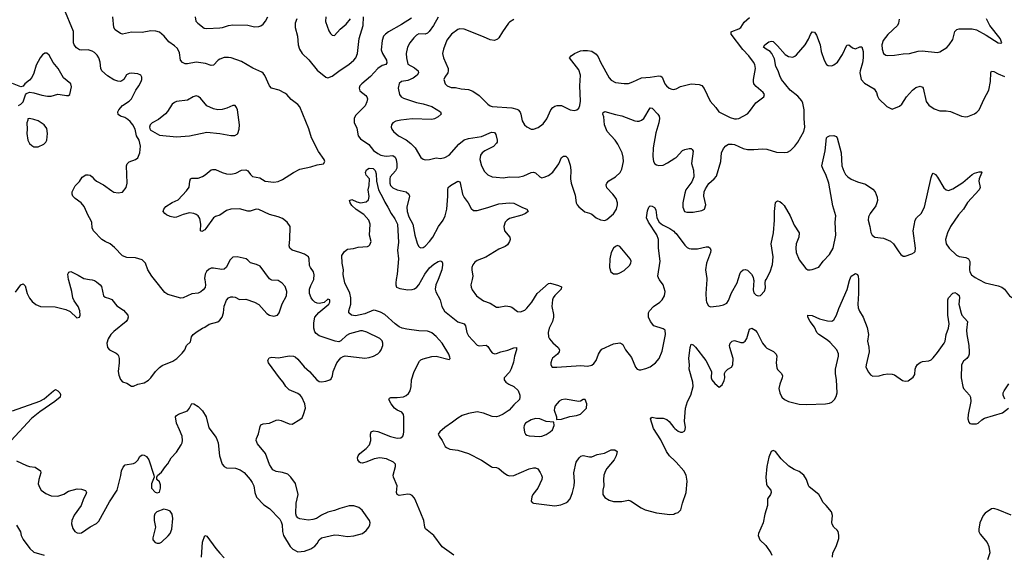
# Model space of a CAD drawing. Header units: inches. Extents: x 1834610 to 2027685, y 642842 to 774116.
# Tile 76 of 256: x 1883938 to 1893047, y 677458 to 682403. Entities that reach past the tile are written whole.
import ezdxf

# ---------------------------------------------------------------- set-up
doc = ezdxf.new("R2010")
doc.units = ezdxf.units.IN
doc.header["$MEASUREMENT"] = 0
for name, color, linetype in [('B8687', 7, 'Continuous'), ('B8688', 7, 'Continuous'), ('B8697', 7, 'Continuous'), ('B8698', 7, 'Continuous')]:
    doc.layers.add(name, color=color, linetype=linetype)

msp = doc.modelspace()

# ---------------------------------------------------------------- linework, layer by layer
at = {"layer": 'B8687', "color": 5}
for points, elevation in [([(1883898.3, 679881.7), (1883950, 679951), (1883970, 679961), (1883990, 679942), (1884008.4, 679870), (1884027.4, 679827.4), (1884054.9, 679794.9), (1884087.6, 679767.6), (1884130, 679750.4), (1884266.6, 679746.6), (1884363.5, 679723.5), (1884403.5, 679703.5), (1884466.4, 679646.4), (1884490, 679652), (1884497.2, 679670), (1884493.2, 679710), (1884479, 679750), (1884442, 679802), (1884429.3, 679829.3), (1884419.5, 679890), (1884392.3, 679990), (1884390.9, 680000)], 460), ([(1883910, 678323.7), (1883999.9, 678279.9), (1884030, 678270.4), (1884082.5, 678262.5), (1884130.4, 678230.4), (1884134.4, 678210), (1884114.9, 678150), (1884110.4, 678110), (1884119.9, 678079.9), (1884137.3, 678050), (1884179.3, 678019.3), (1884230, 677999.5), (1884290, 677995.8), (1884346.9, 678013.1), (1884390, 678040.7), (1884470, 678062.8), (1884510, 678061), (1884546.4, 678046.4), (1884556, 678030), (1884551, 678010), (1884528.4, 677971.6), (1884505.5, 677910), (1884441.2, 677818.8), (1884420.3, 677770), (1884418.3, 677738.3), (1884430, 677696), (1884449, 677669), (1884470, 677655.5), (1884490, 677652.7), (1884510, 677657.1), (1884590, 677710.4), (1884650, 677742), (1884670, 677762.8), (1884770, 677942), (1884839.3, 678050), (1884873.4, 678186.6), (1884879.5, 678230), (1884895.3, 678264.7), (1884914.5, 678285.5), (1884990, 678296.3), (1885010, 678307.7), (1885031.2, 678328.8), (1885050, 678361), (1885070, 678376.3), (1885090, 678374), (1885110, 678362.8), (1885132.3, 678332.3), (1885178, 678190), (1885182, 678170), (1885158.8, 678110), (1885156, 678070), (1885190, 678031.3), (1885210, 678024.7), (1885230, 678032), (1885241.2, 678070), (1885240.2, 678100.2), (1885230, 678128), (1885206, 678150), (1885206, 678170), (1885213.6, 678186.4), (1885250, 678218.8), (1885286, 678270), (1885310, 678294.8), (1885338.7, 678350), (1885390, 678403.8), (1885433.3, 678470), (1885440.5, 678490), (1885444.2, 678510), (1885439.6, 678550), (1885418, 678610), (1885388.3, 678670), (1885380.9, 678730), (1885390, 678742.8), (1885406.2, 678753.8), (1885490, 678784), (1885509.2, 678810), (1885530, 678851.3), (1885550, 678850.7), (1885590, 678824.9), (1885630, 678784), (1885664.4, 678730), (1885689, 678629), (1885756.7, 678536.7), (1885775.5, 678490), (1885788, 678370), (1885810.7, 678290), (1885828.4, 678268.4), (1885850, 678258), (1885935.1, 678255.1), (1885979.2, 678239.2), (1886013.3, 678213.3), (1886070, 678150.8), (1886090, 678121), (1886103, 678090), (1886113, 678030), (1886130, 677986), (1886196.4, 677916.4), (1886250, 677882.8), (1886343.8, 677783.8), (1886358.4, 677758.4), (1886367.7, 677730), (1886370.5, 677670), (1886379.1, 677630), (1886440.5, 677530), (1886463.8, 677503.8), (1886510, 677479.5), (1886574.2, 677485.8), (1886630, 677508.2), (1886667.8, 677532.2), (1886690, 677557.3), (1886710, 677590.7), (1886730, 677610.4), (1886850, 677637), (1886890, 677635.8), (1886970, 677623.8), (1887030, 677627.7), (1887110, 677650.7), (1887142, 677678), (1887169.3, 677710), (1887177, 677730), (1887179.5, 677750), (1887174.5, 677770), (1887107.2, 677867.2), (1887075.3, 677890), (1887030, 677906.6), (1886986.6, 677906.6), (1886898.3, 677881.7), (1886850, 677861.6), (1886790, 677847.3), (1886730, 677819.6), (1886682.8, 677790), (1886650, 677778.7), (1886610, 677772), (1886530, 677787), (1886510, 677796), (1886498, 677810), (1886491.9, 677831.9), (1886496.9, 677930), (1886513, 678010), (1886491, 678111), (1886447, 678170), (1886417.5, 678197.5), (1886370, 678214.5), (1886310, 678223.7), (1886280.5, 678240.5), (1886247.9, 678287.9), (1886211.8, 678390), (1886139.3, 678479.3), (1886125.1, 678510), (1886127.3, 678530), (1886146.7, 678573.3), (1886161.6, 678638.4), (1886170, 678654.8), (1886190, 678664.9), (1886250, 678670.5), (1886310, 678699.1), (1886330, 678701.6), (1886355.8, 678695.8), (1886430, 678664.4), (1886458, 678662), (1886530, 678704), (1886550, 678720.7), (1886563.6, 678750), (1886580.9, 678810), (1886574.7, 678850), (1886549.7, 678910), (1886531.3, 678930), (1886510, 678944.4), (1886430, 678980.5), (1886398.7, 679010), (1886375.1, 679050), (1886341.3, 679090), (1886240.9, 679230), (1886233.2, 679250), (1886246.3, 679273.7), (1886270, 679280.7), (1886333.7, 679273.7), (1886430, 679293), (1886470, 679290.6), (1886485.2, 679285.2), (1886510, 679262.8), (1886570, 679190.7), (1886619.1, 679150), (1886686.8, 679070), (1886710, 679056.3), (1886730, 679053.4), (1886770, 679059.1), (1886808, 679070), (1886818.6, 679081.4), (1886832.7, 679107.3), (1886839.3, 679150), (1886871.8, 679230), (1886910, 679276.3), (1886930, 679288.2), (1886950, 679293), (1887130, 679273.1), (1887170, 679278), (1887210, 679290.3), (1887250, 679312.4), (1887269.6, 679330), (1887282.9, 679350), (1887296.2, 679390), (1887297.6, 679410), (1887290, 679432.7), (1887270, 679454), (1887151, 679511), (1887110, 679523.6), (1887090, 679524.2), (1886990, 679497.4), (1886959.9, 679480.1), (1886910, 679431.8), (1886890, 679423.6), (1886855.3, 679430), (1886710, 679478.9), (1886680.3, 679500.3), (1886670, 679515.1), (1886658.8, 679550), (1886660.3, 679599.7), (1886669.7, 679650), (1886704.4, 679695.6), (1886799, 679770), (1886808.7, 679790), (1886808, 679810), (1886790, 679819), (1886754.4, 679785.6), (1886710, 679778.4), (1886690, 679781.6), (1886670, 679791.1), (1886650, 679808), (1886633.5, 679830), (1886618.2, 679870), (1886617.6, 679910), (1886630, 679945.5), (1886657.9, 680000)], 440), ([(1884584, 680000), (1884610, 679996.3), (1884630, 679990.6), (1884650, 679977.3), (1884682.8, 679950), (1884694.4, 679934.4), (1884714, 679850), (1884730, 679836.3), (1884770, 679824.9), (1884790, 679813.4), (1884836.4, 679756.4), (1884897.4, 679717.4), (1884937.3, 679670), (1884942, 679650), (1884936.3, 679630), (1884921.6, 679610), (1884810, 679519.6), (1884780.5, 679490), (1884756.3, 679450), (1884743.8, 679410), (1884750.6, 679370), (1884767.7, 679350), (1884830, 679319.3), (1884845.8, 679305.8), (1884852.6, 679292.6), (1884858.3, 679270), (1884859.6, 679230), (1884850.3, 679150), (1884855.3, 679115.3), (1884870, 679076), (1884890, 679054), (1884930, 679042), (1884972.8, 679012.8), (1884990, 679014), (1885030, 679030.4), (1885090, 679044.9), (1885130, 679068.5), (1885151.6, 679090), (1885194.3, 679150), (1885230, 679187), (1885256.6, 679203.4), (1885355.8, 679244.2), (1885391, 679269), (1885441.3, 679318.7), (1885467.3, 679350), (1885481.2, 679390), (1885518.4, 679421.6), (1885529, 679470), (1885542, 679490), (1885580.2, 679519.8), (1885628, 679550), (1885650, 679558), (1885690, 679586), (1885770, 679607.7), (1885790, 679622.8), (1885810, 679651.3), (1885823.7, 679690), (1885830, 679752), (1885852.5, 679807.5), (1885870, 679830.8), (1885890, 679838.8), (1885910, 679838.8), (1885930, 679834.8), (1885970, 679814), (1886030, 679816.3), (1886110, 679790.4), (1886150, 679767.7), (1886225.8, 679685.8), (1886248.8, 679668.8), (1886290, 679660.4), (1886324, 679670), (1886337, 679690), (1886365.2, 679774.8), (1886406.9, 679850), (1886408, 679890), (1886393.6, 679933.6), (1886366.7, 679966.7), (1886330, 679989.5), (1886270, 679994), (1886258.6, 680000)], 460), ([(1885650.4, 680000), (1885657.6, 679950), (1885653.3, 679926.7), (1885636.9, 679903.1), (1885615.2, 679884.7), (1885590, 679873.3), (1885530, 679867.3), (1885450, 679829.4), (1885430, 679826.6), (1885310, 679859.7), (1885280.5, 679880.5), (1885185.8, 680000)], 460), ([(1887953.5, 677450), (1887845.8, 677525.8), (1887767.9, 677630), (1887693.7, 677693.7), (1887685.4, 677710), (1887675.6, 677770), (1887650, 677837.6), (1887603.9, 677950), (1887590, 677977.6), (1887570, 678002.4), (1887550, 678011.1), (1887530, 678012.6), (1887450, 678002.7), (1887429.5, 678009.5), (1887422.7, 678030), (1887429.3, 678090), (1887395.1, 678170), (1887392, 678190), (1887415.8, 678270), (1887414, 678290), (1887397.4, 678310), (1887330, 678340.2), (1887270, 678349.1), (1887217.8, 678342.2), (1887150, 678313.3), (1887110, 678302), (1887090, 678304.5), (1887082.7, 678310), (1887067.3, 678330), (1887062.9, 678350), (1887069.6, 678370), (1887085.1, 678390), (1887144.1, 678435.9), (1887174.3, 678470), (1887186.9, 678510), (1887182, 678570), (1887190, 678590.6), (1887210, 678598.4), (1887250, 678592.9), (1887370, 678548.1), (1887430, 678532.6), (1887464.9, 678535.1), (1887481.1, 678550), (1887490, 678567.7), (1887492.6, 678590), (1887491.6, 678730), (1887488, 678750), (1887471.8, 678771.8), (1887430.9, 678790.9), (1887405.1, 678810), (1887373.6, 678850), (1887352.3, 678890), (1887358.6, 678901.4), (1887371.8, 678908.2), (1887430, 678907.6), (1887490, 678913.8), (1887514.9, 678925.1), (1887535.9, 678944.1), (1887551.2, 678971.2), (1887559.2, 679010), (1887563.1, 679070), (1887587.1, 679150), (1887635.5, 679244.5), (1887650, 679257), (1887670, 679265.7), (1887751.3, 679288.7), (1887790, 679290.5), (1887910, 679261), (1887919, 679270), (1887918.4, 679281.6), (1887909.6, 679310), (1887846.3, 679410), (1887790, 679471.5), (1887750, 679506), (1887730, 679516.9), (1887710, 679522.6), (1887630, 679523.9), (1887519.2, 679539.2), (1887476.2, 679550), (1887450, 679561.6), (1887412.1, 679590), (1887315.4, 679675.4), (1887277, 679697), (1887230, 679713.9), (1887210, 679714.9), (1887130, 679681.8), (1887044.7, 679664.7), (1887008.9, 679668.9), (1886983.8, 679690), (1886982.6, 679710), (1887001.1, 679770), (1887001.7, 679830), (1886991.9, 679871.9), (1886947.4, 679970), (1886939.6, 680000)], 420), ([(1887422.4, 680000), (1887417.1, 679970), (1887417.3, 679950), (1887424.7, 679930), (1887455.1, 679915.1), (1887530, 679903.2), (1887570, 679905.8), (1887590, 679913.4), (1887611.8, 679928.2), (1887632.1, 679950), (1887659.2, 680000)], 420), ([(1887808.5, 680000), (1887789.2, 679950.8), (1887782.8, 679910), (1887786.4, 679886.4), (1887829.1, 679810), (1887844.1, 679750), (1887866.7, 679706.7), (1887990, 679609.3), (1888050.5, 679590), (1888061.7, 679570), (1888074.9, 679510), (1888090, 679479.5), (1888170, 679392.2), (1888190, 679384.9), (1888252.2, 679392.2), (1888270, 679378.8), (1888295.6, 679335.6), (1888310, 679320.5), (1888330, 679312.4), (1888350, 679316), (1888390, 679331.3), (1888454.3, 679345.7), (1888510, 679368.2), (1888534, 679370), (1888533.1, 679350), (1888514.2, 679290), (1888506.6, 679233.4), (1888486.1, 679173.9), (1888470, 679142.7), (1888418.8, 679090), (1888420.7, 679070), (1888434, 679050), (1888462.8, 679030), (1888508.4, 679008.4), (1888550, 678974), (1888564.4, 678930), (1888566.4, 678910), (1888561.6, 678890), (1888510, 678841), (1888466.7, 678790), (1888410, 678753.3), (1888370, 678735.7), (1888349.3, 678730.7), (1888310, 678733), (1888230, 678764.1), (1888170, 678774.8), (1888090, 678761), (1888030, 678740.3), (1887990, 678717.6), (1887941.4, 678678.6), (1887870, 678630.9), (1887824.5, 678590), (1887810.3, 678570), (1887818, 678550), (1887846.4, 678510), (1887874.9, 678454.9), (1887885.5, 678445.5), (1887918, 678430), (1887990, 678420.9), (1888090, 678390.3), (1888209.2, 678329.2), (1888298.8, 678270), (1888310, 678264.9), (1888350, 678261.3), (1888370, 678252.4), (1888418, 678210), (1888450, 678188.4), (1888470, 678183.1), (1888510, 678187.2), (1888650, 678248.5), (1888690, 678258.4), (1888710, 678256.4), (1888730, 678248), (1888754.5, 678214.5), (1888764.9, 678190), (1888770.4, 678170), (1888768.5, 678150), (1888730, 678069.3), (1888684.4, 678010), (1888674.9, 677990), (1888670.8, 677950), (1888678, 677938), (1888692, 677930), (1888890, 677904.9), (1888944.6, 677915.4), (1888990, 677933.4), (1889010, 677947.2), (1889029.7, 677970), (1889050.8, 678030), (1889066.3, 678090), (1889071.5, 678130), (1889063.7, 678210), (1889087.3, 678310), (1889112.7, 678350), (1889130, 678364.9), (1889150, 678372.7), (1889210, 678358), (1889230, 678359.1), (1889279.1, 678380.9), (1889347.6, 678392.4), (1889410, 678423), (1889444, 678424), (1889466, 678410), (1889457.6, 678370), (1889436.5, 678330), (1889368.6, 678251.4), (1889356.1, 678230), (1889343.6, 678190), (1889338.5, 678150), (1889340.8, 678090), (1889333.1, 678050), (1889332.3, 678012.3), (1889350, 677983), (1889390, 677958.9), (1889430, 677945.3), (1889510, 677947), (1889570, 677958), (1889590, 677953.4), (1889686.1, 677886.1), (1889726, 677870), (1889830, 677840.3), (1889952.8, 677827.2), (1889990, 677830.4), (1890000, 677833.7)], 420), ([(1888123.6, 680000), (1888112.2, 679950), (1888113.7, 679930), (1888123.6, 679903.6), (1888163.8, 679850), (1888230, 679802), (1888290, 679782), (1888350, 679744), (1888370, 679742.4), (1888434.5, 679754.5), (1888471.4, 679751.4), (1888490, 679743.8), (1888543.1, 679703.1), (1888570, 679699.3), (1888610, 679715.8), (1888630, 679734), (1888675.3, 679790), (1888725.7, 679870), (1888830, 679962.6), (1888850, 679964.6), (1888923, 679943), (1888950.3, 679930.3), (1888947, 679910), (1888887.4, 679852.6), (1888872.8, 679830), (1888866.3, 679810), (1888861.6, 679750), (1888877.4, 679677.4), (1888877.3, 679650), (1888867.7, 679610), (1888836.5, 679550), (1888826.3, 679510), (1888828.9, 679470), (1888839.5, 679450), (1888870, 679412.4), (1888920.7, 679370), (1888930.7, 679350), (1888930, 679329.2), (1888911.9, 679308.1), (1888866.9, 679273.1), (1888859.9, 679260.1), (1888850.7, 679230), (1888850.7, 679210.7), (1888864.7, 679190), (1888908.8, 679188.8), (1889130, 679203), (1889190, 679199.1), (1889230, 679206.8), (1889250, 679222.8), (1889272.3, 679250), (1889292.7, 679310), (1889310, 679341), (1889323.9, 679356.1), (1889430, 679404.9), (1889490, 679414.8), (1889510, 679406), (1889517.5, 679397.5), (1889543, 679350), (1889596.7, 679276.7), (1889634.8, 679190), (1889650.6, 679170.6), (1889670, 679164), (1889684.5, 679164.5), (1889730, 679176.3), (1889770, 679193), (1889819.5, 679230), (1889852.5, 679267.5), (1889882, 679338), (1889913, 679490), (1889909.3, 679530), (1889890, 679544.5), (1889805.2, 679570), (1889772.7, 679610), (1889755.1, 679650), (1889756.2, 679690), (1889763.6, 679710), (1889800.7, 679750), (1889860.7, 679790), (1889882.4, 679810), (1889904, 679850), (1889910.9, 679890), (1889890, 679949.3), (1889856.6, 679996.6), (1889855.2, 680000)], 440), ([(1883870, 678785), (1884125.6, 678874.4), (1884163.6, 678896.4), (1884250, 678971), (1884270, 678981), (1884290, 678971), (1884310, 678950.8), (1884316.5, 678936.5), (1884312.2, 678910), (1884264.4, 678870), (1884124.3, 678775.7), (1884046.9, 678713.1), (1883860.5, 678510)], 440), ([(1890000, 678321), (1889949.9, 678369.9), (1889920.3, 678410), (1889870, 678517), (1889801.8, 678621.8), (1889773.2, 678710), (1889779, 678721), (1889790, 678726.8), (1889830, 678718.4), (1889890, 678718), (1889923.9, 678703.9), (1889947.2, 678687.2), (1889990.6, 678630), (1890000, 678622.1)], 420), ([(1883908.4, 677728.4), (1883944.1, 677664.1), (1883952.7, 677630), (1883970, 677594), (1884030.7, 677510), (1884070, 677477.3), (1884164.7, 677450)], 420), ([(1885619.7, 677430), (1885628, 677570), (1885650, 677631.3), (1885670, 677626), (1885753.4, 677510), (1885790, 677467.3), (1885830, 677424.9)], 420)]:
    msp.add_lwpolyline(points, dxfattribs=dict(at, elevation=elevation))
at = {"layer": 'B8687', "color": 5, "elevation": 440}
for points in [[(1888985.8, 678894.2), (1888950, 678886.3), (1888930, 678873), (1888892, 678830), (1888884.2, 678810), (1888883.1, 678790), (1888902.8, 678730), (1888903.6, 678703.6), (1888950, 678708), (1889028.4, 678731.6), (1889090, 678740.3), (1889125.1, 678754.9), (1889181.2, 678810), (1889186, 678850), (1889170, 678888.7), (1889150, 678889), (1889126, 678874), (1889110, 678871.6)], [(1888710, 678713), (1888670, 678700.5), (1888616.3, 678670), (1888603.8, 678650), (1888601.6, 678630), (1888608.7, 678588.7), (1888618.8, 678570), (1888630, 678560.7), (1888652.8, 678552.8), (1888750, 678548.4), (1888770, 678550.4), (1888810, 678566), (1888846, 678590), (1888866.6, 678610), (1888882.7, 678650), (1888879, 678679), (1888810, 678687), (1888750, 678709.6)], [(1885270, 677876), (1885208.1, 677851.9), (1885188.3, 677831.7), (1885180.7, 677810), (1885180.7, 677770), (1885193.4, 677710), (1885170.5, 677610.5), (1885170.5, 677590), (1885190, 677566.7), (1885210, 677561.3), (1885230, 677562), (1885250, 677570.6), (1885312.9, 677627.1), (1885330, 677651), (1885344.5, 677690), (1885354, 677790), (1885349.3, 677830), (1885330, 677855.1), (1885310, 677866.6)]]:
    msp.add_lwpolyline(points, close=True, dxfattribs=at)
at = {"layer": 'B8688', "color": 5}
for points, elevation in [([(1885185.8, 680000), (1885162, 680030), (1885124.5, 680090), (1885102.7, 680150), (1885070, 680181.2), (1885010, 680201.2), (1884930, 680203.7), (1884890, 680219.3), (1884815.9, 680295.9), (1884774, 680330), (1884730, 680349.6), (1884698.4, 680370), (1884620.9, 680450), (1884610, 680478), (1884605.4, 680525.4), (1884597, 680550), (1884571.3, 680591.3), (1884534.6, 680674.6), (1884507, 680710), (1884450, 680749.7), (1884429.8, 680769.8), (1884422.6, 680790), (1884423.1, 680810), (1884450, 680864.9), (1884490, 680907.3), (1884514.5, 680945.5), (1884550, 680966.4), (1884570, 680968.4), (1884590, 680966), (1884610, 680950.5), (1884624.4, 680930), (1884648.3, 680908.3), (1884714.8, 680874.8), (1884790, 680818.4), (1884810, 680808.5), (1884850, 680802.4), (1884890, 680807.7), (1884922.7, 680850), (1884932.3, 680890), (1884926.6, 681050), (1884932.7, 681070), (1884951.7, 681088.3), (1885010, 681108.4), (1885030, 681124.9), (1885049.6, 681170), (1885054.5, 681234.5), (1885044, 681290), (1885019.3, 681330), (1885005.6, 681390), (1884984, 681430), (1884960.5, 681460.5), (1884939.3, 681479.3), (1884910, 681496.9), (1884871.2, 681511.2), (1884850, 681526), (1884845.1, 681550), (1884854.5, 681570), (1884889.6, 681610), (1884950, 681648.2), (1884971.8, 681670), (1885011.8, 681750), (1885040.9, 681790), (1885062.7, 681830), (1885069.3, 681850), (1885069.3, 681870), (1885059, 681890), (1885030, 681903.6), (1884970, 681909.6), (1884950, 681906.6), (1884926, 681894), (1884901, 681850), (1884882.5, 681837.5), (1884870, 681832.7), (1884844.9, 681835.1), (1884810, 681846.6), (1884750, 681884.4), (1884697.7, 681930), (1884688.8, 681950), (1884681.2, 682010), (1884670, 682049.4), (1884654.3, 682074.3), (1884630, 682099.7), (1884610, 682111.1), (1884570, 682123.1), (1884510, 682120.5), (1884490, 682125.1), (1884463.8, 682143.8), (1884442.3, 682170), (1884436, 682190), (1884434.5, 682294.5), (1884347.8, 682510)], 460), ([(1886657.9, 680000), (1886658.6, 680001.4), (1886663.6, 680043.6), (1886655.6, 680070), (1886628.4, 680110), (1886620.4, 680130), (1886615.1, 680190), (1886608.7, 680208.7), (1886573.9, 680233.9), (1886530, 680250.7), (1886458, 680270), (1886436.2, 680290), (1886429.7, 680310), (1886438.3, 680370), (1886439.8, 680490), (1886412.6, 680530), (1886370, 680564), (1886330, 680580.2), (1886250, 680599.5), (1886150, 680647.3), (1886126.8, 680650), (1886070, 680630.9), (1886050, 680632.1), (1885970, 680654.6), (1885890, 680650.9), (1885850, 680636.8), (1885790, 680593.6), (1885750, 680582), (1885730.2, 680569.8), (1885658.9, 680470), (1885650, 680459.7), (1885624.5, 680444.5), (1885609.7, 680449.6), (1885612.6, 680510), (1885603.1, 680563.1), (1885588.7, 680588.7), (1885570, 680601.7), (1885550, 680610.8), (1885510, 680615), (1885450, 680601.5), (1885390, 680575.1), (1885370, 680574.3), (1885330, 680581.6), (1885297.7, 680597.7), (1885279.3, 680610), (1885264.5, 680630), (1885271.6, 680650), (1885290, 680673.4), (1885350, 680711.7), (1885403.3, 680736.7), (1885480.9, 680819.1), (1885505.3, 680854.7), (1885511.9, 680908.1), (1885519, 680930), (1885530, 680936.3), (1885590, 680938.4), (1885628.3, 680951.7), (1885653.7, 680966.3), (1885710, 681014), (1885721.6, 681018.4), (1885750, 681017.1), (1885810, 680988), (1885850, 680978), (1885890, 680975.5), (1885937.2, 680982.8), (1885990.6, 681010.6), (1886030, 681014.9), (1886050, 681004.9), (1886074.4, 680970), (1886092.7, 680952.8), (1886159, 680939), (1886207.9, 680907.9), (1886290, 680898.6), (1886330, 680905.4), (1886370, 680924.5), (1886470.5, 680989.5), (1886530, 681020.7), (1886630, 681043.2), (1886690, 681061.7), (1886749.5, 681070.5), (1886762, 681090), (1886753.7, 681110), (1886703.7, 681183.7), (1886636.2, 681310), (1886614.3, 681394.3), (1886530, 681595.6), (1886510, 681619.7), (1886450, 681664), (1886410, 681709.7), (1886390, 681723.1), (1886337, 681750), (1886267.8, 681770), (1886249.9, 681789.9), (1886206.2, 681886.2), (1886190, 681907.6), (1886176.9, 681916.9), (1886095.9, 681955.9), (1885990, 682016.5), (1885895.1, 682050), (1885870, 682054.5), (1885828.2, 682051.8), (1885790, 682039.2), (1885772.8, 682027.2), (1885730, 681981.3), (1885710, 681979.7), (1885657, 681997), (1885570, 682011), (1885490, 681994.9), (1885470, 681994.8), (1885445.6, 682005.6), (1885426.6, 682030), (1885417, 682097), (1885397, 682137), (1885370, 682162.4), (1885319, 682199), (1885274.8, 682250), (1885230, 682286.4), (1885196.8, 682296.8), (1885150, 682301.1), (1885070, 682285.8), (1884972.9, 682287.1), (1884890, 682269.4), (1884870, 682275.1), (1884821.2, 682310), (1884809.3, 682330), (1884799.5, 682430)], 440), ([(1885562.6, 682430), (1885568.2, 682390), (1885584.9, 682370), (1885643.4, 682323.4), (1885670, 682320.3), (1885790, 682326.5), (1885814, 682330), (1885870, 682349), (1885910, 682354.3), (1886047.5, 682352.5), (1886110, 682338.3), (1886150, 682339.5), (1886170, 682346.7), (1886190, 682362.4), (1886211.3, 682388.7), (1886235.1, 682430)], 440), ([(1886502.8, 682410), (1886488, 682370), (1886488, 682332), (1886507.8, 682250), (1886514.8, 682170), (1886526, 682130), (1886550.2, 682090), (1886611.5, 682031.5), (1886690, 681936.2), (1886770, 681871.8), (1886790, 681865.7), (1886830, 681880.9), (1886903.2, 681936.8), (1886983.8, 681990), (1887030, 682029.3), (1887047.1, 682050), (1887062.8, 682090), (1887077.7, 682230), (1887116.9, 682350), (1887119.3, 682430)], 440), ([(1886770.3, 682430), (1886766.4, 682386.4), (1886799.5, 682299.5), (1886814.4, 682274.4), (1886830, 682258.8), (1886850, 682257.3), (1886904, 682316), (1886959.4, 682360.6), (1886999.8, 682410)], 460), ([(1887562.7, 682417.3), (1887470, 682358.3), (1887349.3, 682290.7), (1887320.7, 682270), (1887304.2, 682250), (1887291.6, 682210), (1887283.5, 682123.5), (1887293.5, 682090), (1887331, 682030), (1887335.3, 682004.7), (1887324.4, 681990), (1887290, 681978.5), (1887250, 681952.1), (1887182.4, 681877.6), (1887101.8, 681810), (1887085.8, 681790), (1887078.3, 681770), (1887084.2, 681744.2), (1887140.4, 681700.4), (1887149.5, 681689.5), (1887154.3, 681670), (1887150, 681643.6), (1887132.8, 681607.2), (1887044.7, 681515.3), (1887031.7, 681490), (1887033.1, 681453.1), (1887058.2, 681398.2), (1887069.2, 681330), (1887090, 681301.8), (1887167.5, 681247.5), (1887212.1, 681192.1), (1887250, 681165), (1887279.1, 681150), (1887310, 681142.2), (1887330, 681139.7), (1887390, 681146.9), (1887412.1, 681130), (1887420.7, 681110), (1887427.2, 681070), (1887426.5, 681030), (1887416.2, 681003.8), (1887366.3, 680950), (1887360.8, 680930), (1887362.8, 680890), (1887370, 680868.4), (1887390, 680846.7), (1887430, 680829.4), (1887513.4, 680810), (1887539.6, 680790), (1887542.8, 680770), (1887519.3, 680670), (1887522.6, 680630), (1887538.2, 680578.2), (1887574, 680510), (1887592.2, 680410), (1887614.4, 680334.4), (1887626.9, 680306.9), (1887638, 680298), (1887650, 680293.4), (1887670, 680296.4), (1887690, 680308.9), (1887730, 680350.3), (1887759.8, 680390), (1887811.5, 680488.5), (1887855.7, 680550), (1887874.7, 680590), (1887890.5, 680650), (1887900.2, 680770), (1887898, 680830), (1887902.6, 680850), (1887922.9, 680870), (1887990, 680910.3), (1888010, 680902), (1888013.9, 680893.9), (1888036.1, 680790), (1888050, 680758), (1888086.7, 680710), (1888115.6, 680655.6), (1888137.5, 680637.5), (1888170, 680638.4), (1888270, 680664.9), (1888370, 680700.2), (1888470.2, 680710.3), (1888510, 680707), (1888590, 680664.6), (1888631, 680650), (1888642, 680630), (1888618, 680610), (1888584.6, 680595.4), (1888470, 680562.7), (1888446.7, 680550), (1888428.9, 680530), (1888418.3, 680490), (1888424.2, 680450), (1888473.7, 680390), (1888475.3, 680370), (1888470.3, 680350), (1888450, 680321.6), (1888430, 680305.1), (1888370, 680279.1), (1888250, 680205.1), (1888170, 680174.5), (1888150, 680159.7), (1888130, 680136.2), (1888119.5, 680110), (1888119.5, 680090), (1888130.5, 680030), (1888123.6, 680000)], 440), ([(1887810, 682427.6), (1887766.6, 682350), (1887726.5, 682293.5), (1887710, 682278), (1887690, 682269.8), (1887630, 682271.1), (1887610, 682259.7), (1887585.3, 682234.7), (1887547, 682190), (1887525.7, 682150), (1887513.1, 682090), (1887516.9, 682050), (1887530.3, 681990.3), (1887590, 681956.9), (1887624.9, 681930), (1887628.9, 681910), (1887615.6, 681890), (1887578.1, 681861.9), (1887530, 681840.9), (1887470.2, 681829.7), (1887450, 681811.6), (1887440.3, 681770), (1887450.2, 681710), (1887468.4, 681688.4), (1887490, 681676.5), (1887610, 681637.8), (1887670, 681625), (1887750, 681600.2), (1887830.7, 681550), (1887837.3, 681530), (1887810, 681505.1), (1887774.1, 681485.9), (1887750, 681478.7), (1887570, 681484.8), (1887465.6, 681474.4), (1887416.7, 681463.3), (1887390.8, 681450), (1887377.3, 681430), (1887374, 681410), (1887380.7, 681390), (1887396.3, 681370), (1887442, 681330), (1887512, 681292), (1887557.4, 681257.4), (1887596.3, 681216.3), (1887650, 681127.7), (1887670, 681113.4), (1887690, 681107.7), (1887730, 681110.4), (1887790, 681123.8), (1887830, 681119.3), (1887870, 681126.7), (1887910, 681150.4), (1888000.4, 681250), (1888050, 681290.2), (1888090, 681305.3), (1888210, 681322.7), (1888303.8, 681363.8), (1888330, 681360.5), (1888341.5, 681341.5), (1888356, 681290), (1888355.3, 681270), (1888350, 681259.3), (1888320.4, 681230), (1888242.4, 681190), (1888215.3, 681170), (1888201.7, 681150), (1888194.6, 681110), (1888210.3, 681050), (1888239, 680999), (1888270, 680968.7), (1888310, 680950.3), (1888344.8, 680944.8), (1888410, 680940.3), (1888470, 680950.3), (1888550, 680945.7), (1888601.4, 680958.6), (1888670, 680988.9), (1888690, 680992.2), (1888710, 680987.7), (1888750, 680948), (1888770, 680941.6), (1888790, 680944.9), (1888830, 680963.1), (1888870, 680992.7), (1888925.7, 681070), (1888950, 681126.8), (1888970, 681142), (1888990, 681140.7), (1889010, 681121), (1889030, 681058), (1889035.6, 681010), (1889033.1, 680930), (1889038.7, 680890), (1889078.3, 680778.3), (1889086, 680710), (1889094, 680690), (1889110, 680670.8), (1889165.2, 680625.2), (1889210, 680614), (1889230, 680604), (1889270, 680571), (1889310, 680551), (1889350, 680546.8), (1889370, 680554.8), (1889430, 680608), (1889459.6, 680650), (1889469.6, 680690), (1889469.6, 680710), (1889456.3, 680750), (1889426, 680790), (1889368.5, 680848.4), (1889364.4, 680875.6), (1889369.7, 680890.3), (1889388, 680912), (1889450, 680950.4), (1889493, 680990), (1889510, 681020.7), (1889524.6, 681090), (1889522.2, 681130), (1889511.2, 681170), (1889471, 681251), (1889448.1, 681288.1), (1889374.3, 681370), (1889359.1, 681399.1), (1889348.9, 681430), (1889343.6, 681503.6), (1889333.2, 681530), (1889334.6, 681545.4), (1889350, 681553), (1889450, 681524.6), (1889510, 681514.6), (1889630, 681468.7), (1889650, 681463.1), (1889670, 681464.4), (1889690, 681472.2), (1889713.3, 681490), (1889770, 681587.3), (1889790, 681585.5), (1889841.6, 681530), (1889852.7, 681510), (1889856.4, 681490), (1889850.3, 681450), (1889823.9, 681356.1), (1889797.4, 681217.4), (1889796.5, 681136.5), (1889803, 681090), (1889814, 681070), (1889830, 681059.3), (1889850, 681054.4), (1889890, 681058.7), (1889930, 681077.6), (1890000, 681122.3)], 460), ([(1888510, 682405.6), (1888470, 682380.5), (1888460.9, 682370), (1888403.6, 682290), (1888370, 682233.6), (1888357.7, 682222.3), (1888330, 682210.9), (1888290, 682215.3), (1888230, 682244.7), (1888050, 682314), (1888010, 682317.2), (1887990, 682310.8), (1887933.4, 682270), (1887890, 682213), (1887858.9, 682130), (1887848.8, 682090), (1887857.7, 682050), (1887900.7, 681950), (1887902.4, 681930), (1887897.7, 681910), (1887870.4, 681870), (1887863.1, 681850), (1887874.9, 681810), (1887894, 681790), (1887930, 681775.2), (1887970, 681775.6), (1888022.8, 681762.8), (1888090, 681755.9), (1888130, 681742), (1888190, 681702.2), (1888270, 681621.7), (1888290, 681606.3), (1888310, 681598.5), (1888490, 681588.4), (1888536.6, 681576.6), (1888550, 681568.5), (1888567.1, 681547.1), (1888574.6, 681530), (1888587.2, 681467.2), (1888607.3, 681430), (1888630, 681410.6), (1888670, 681390.6), (1888690, 681390.7), (1888734.5, 681405.5), (1888780.1, 681439.9), (1888814.2, 681485.8), (1888851, 681569), (1888869.8, 681590.2), (1888890, 681603.1), (1888910, 681608.7), (1888950, 681608.5), (1889030, 681570.6), (1889070, 681562.8), (1889092.1, 681567.9), (1889110, 681584.7), (1889119.6, 681610), (1889125.1, 681650), (1889119.4, 681790), (1889126.6, 681890), (1889110, 681938.4), (1889025.2, 682050), (1889039, 682070), (1889070, 682090.4), (1889125.9, 682114.1), (1889150, 682118), (1889190, 682118.3), (1889230, 682110.3), (1889270, 682084.9), (1889290, 682059.3), (1889311.4, 682010), (1889390, 681864), (1889410, 681843), (1889450, 681823), (1889530, 681812), (1889570, 681813.1), (1889610, 681826.7), (1889690, 681864.7), (1889770, 681871.1), (1889850, 681884.9), (1889870, 681880.3), (1889880.3, 681870), (1889906.5, 681810), (1889921.3, 681790), (1889948, 681770), (1889970, 681760.3), (1889990, 681757.4), (1890000, 681760)], 480), ([(1883926, 681610), (1883950, 681622), (1883970, 681642), (1883992.9, 681707.1), (1884001.2, 681718.8), (1884028.9, 681731.1), (1884070, 681726.8), (1884144.1, 681704.1), (1884195.9, 681695.9), (1884230, 681695.5), (1884290, 681712.7), (1884312.4, 681712.4), (1884370, 681700.7), (1884390, 681701), (1884402, 681710), (1884418.6, 681781.4), (1884412.3, 681810), (1884344.4, 681864.4), (1884295.4, 681950), (1884247, 682007), (1884210, 682074), (1884190, 682094), (1884170, 682094), (1884150, 682079), (1884127.3, 682050), (1884090, 681982), (1884070.4, 681909.6), (1884050.4, 681869.6), (1884030, 681844), (1883986, 681810), (1883970, 681788), (1883950, 681782), (1883870, 681814)], 480), ([(1886939.6, 680000), (1886932.6, 680027.4), (1886929.7, 680050.3), (1886933.6, 680090), (1886920.5, 680150), (1886919.5, 680220.5), (1886942.5, 680257.5), (1886970, 680278.8), (1887026, 680286), (1887070, 680298.8), (1887155.1, 680304.9), (1887169.3, 680310.7), (1887178.6, 680321.4), (1887189, 680350), (1887172.7, 680410), (1887180.7, 680510), (1887167.6, 680550), (1887120.7, 680600.7), (1887050, 680646), (1887010, 680685.2), (1886994, 680710), (1886989, 680730), (1887010, 680741), (1887057.1, 680717.1), (1887090, 680707.7), (1887143.2, 680716.8), (1887163.7, 680736.3), (1887172.5, 680767.5), (1887162.9, 680830), (1887171.6, 680868.4), (1887174.3, 680930), (1887144.8, 680964.7), (1887138, 680990), (1887145.7, 681014.3), (1887170, 681030.6), (1887206.9, 681026.9), (1887227.7, 681007.7), (1887235.8, 680975.8), (1887238.4, 680910), (1887256, 680830), (1887300.8, 680750), (1887315.1, 680715.1), (1887345.3, 680670), (1887374.7, 680610), (1887410, 680561.5), (1887434.6, 680510), (1887442.9, 680342.9), (1887433.7, 680270), (1887442.8, 680190), (1887431, 680049), (1887422.4, 680000)], 420), ([(1889855.2, 680000), (1889843, 680030), (1889863.8, 680170), (1889848.5, 680290), (1889847.6, 680370), (1889833.7, 680413.7), (1889754.8, 680530), (1889737.4, 680570), (1889744.6, 680635.4), (1889757.2, 680670), (1889770, 680680.7), (1889790, 680678), (1889810, 680665.5), (1889823.4, 680643.4), (1889833.2, 680570), (1889854.5, 680530), (1889883.8, 680503.8), (1889951.8, 680470), (1889990, 680445.3), (1890000, 680435.3)], 440), ([(1886258.6, 680000), (1886250, 680004.5), (1886162.3, 680122.3), (1886130, 680139.5), (1886072.7, 680152.7), (1886050, 680179), (1886031.9, 680191.9), (1885950, 680209.4), (1885910, 680206), (1885881.7, 680178.3), (1885850, 680115.1), (1885830, 680095.6), (1885808.7, 680091.3), (1885730, 680103.5), (1885710, 680103.5), (1885690, 680096.3), (1885666, 680074), (1885653.4, 680050), (1885648.9, 680010), (1885650.4, 680000)], 460), ([(1887659.2, 680000), (1887686.2, 680050), (1887730, 680106.7), (1887770, 680143), (1887810, 680166.8), (1887831.1, 680171.1), (1887844.7, 680164.7), (1887851, 680151), (1887850.8, 680130.8), (1887843.8, 680090), (1887808.5, 680000)], 420), ([(1884390.9, 680000), (1884384, 680050), (1884393.6, 680066.4), (1884410, 680074.8), (1884479.9, 680039.9), (1884530, 680007.7), (1884584, 680000)], 460)]:
    msp.add_lwpolyline(points, dxfattribs=dict(at, elevation=elevation))
for points, elevation in [([(1885570, 681697.4), (1885544, 681690), (1885490, 681657), (1885390, 681645.1), (1885370, 681638.4), (1885350, 681620.9), (1885306.9, 681553.1), (1885288, 681532), (1885221.1, 681478.9), (1885164.7, 681450), (1885144.7, 681430), (1885138, 681410), (1885145.4, 681385.4), (1885230, 681336), (1885390, 681318.7), (1885510, 681327.2), (1885670, 681361.7), (1885790, 681351.7), (1885890, 681330.4), (1885927.3, 681332.7), (1885950, 681344), (1885956, 681350), (1885969.4, 681390), (1885972, 681430), (1885952.3, 681570), (1885944, 681590), (1885930, 681608.7), (1885910, 681609), (1885854.9, 681585.1), (1885810, 681571.6), (1885770, 681569.6), (1885730, 681578.7), (1885670, 681607.6), (1885610, 681676.9), (1885590, 681693)], 460), ([(1884030, 681488.7), (1884012.7, 681487.3), (1884012.7, 681472.7), (1884004.7, 681450), (1884007.7, 681390), (1884004.4, 681350), (1884013, 681290), (1884030, 681258.8), (1884050, 681238.8), (1884070, 681227.7), (1884110, 681228), (1884161.2, 681250), (1884179.3, 681270), (1884189.3, 681290), (1884196.3, 681350), (1884190, 681395.3), (1884165.2, 681430), (1884110, 681466), (1884070, 681481.2)], 480), ([(1889470, 680312.7), (1889450, 680306), (1889430.4, 680289.6), (1889410, 680249), (1889396.5, 680190), (1889394.4, 680110), (1889406, 680070), (1889430, 680053), (1889470, 680052.7), (1889490, 680060.4), (1889530, 680083.8), (1889579.5, 680130), (1889592, 680150), (1889594.5, 680170), (1889587, 680190), (1889510, 680283.7), (1889490, 680306)], 460)]:
    msp.add_lwpolyline(points, close=True, dxfattribs=dict(at, elevation=elevation))
at = {"layer": 'B8697', "color": 5}
for points, elevation in [([(1890000, 678622.1), (1890030, 678597.1), (1890050, 678588.2), (1890070, 678587.7), (1890090, 678601), (1890096.9, 678630), (1890089.5, 678690), (1890096.2, 678810), (1890115.1, 678870), (1890148.2, 678930), (1890169.7, 679010), (1890164, 679050), (1890132.4, 679170), (1890135.4, 679210), (1890129.8, 679270), (1890140.5, 679370), (1890150, 679402), (1890170, 679394.8), (1890190, 679372.7), (1890284.9, 679250), (1890337.6, 679150), (1890336.5, 679090), (1890342.6, 679070), (1890370, 679037.3), (1890410, 679004.7), (1890435.5, 679024.5), (1890455.6, 679064.4), (1890462.9, 679090), (1890459.6, 679130), (1890467.6, 679150), (1890489.6, 679170), (1890522, 679190), (1890535.1, 679210), (1890538.3, 679270), (1890508.4, 679370), (1890505.4, 679390), (1890509.8, 679410.2), (1890529.8, 679430.3), (1890550, 679435.3), (1890610, 679417), (1890630, 679417.1), (1890650, 679427.7), (1890664.8, 679455.3), (1890690, 679538.8), (1890710, 679550.4), (1890743, 679530), (1890760.4, 679510), (1890809.3, 679409.3), (1890836.3, 679376.3), (1890850, 679364.4), (1890912.9, 679332.9), (1890936.3, 679310), (1890943.8, 679290), (1890937.1, 679230), (1890943.4, 679183.4), (1890948.4, 679168.4), (1890985.5, 679130), (1890993.7, 679110), (1890991.6, 679090), (1890969.2, 679030.8), (1890961.2, 678990), (1890969.3, 678950), (1890990.2, 678910), (1891012.8, 678890), (1891050.4, 678870.4), (1891150, 678845.3), (1891217.7, 678842.3), (1891391.4, 678848.6), (1891430, 678854.9), (1891450, 678865.3), (1891474.8, 678890), (1891490, 678917.1), (1891499.4, 678950), (1891496, 679070), (1891485.5, 679130), (1891483.8, 679170), (1891512.4, 679290), (1891513.3, 679313.3), (1891496.3, 679350), (1891436.2, 679416.2), (1891410, 679439.7), (1891330, 679489.7), (1891311.6, 679510), (1891290, 679557.2), (1891249.4, 679610), (1891229.3, 679650), (1891228.7, 679670), (1891270, 679667.3), (1891337.3, 679637.3), (1891410, 679617), (1891450, 679615.5), (1891470, 679627.7), (1891494.8, 679670), (1891515.6, 679730), (1891593, 679907), (1891614, 679990), (1891617.9, 680000)], 420), ([(1890294.7, 680000), (1890286.9, 679870), (1890289, 679809), (1890293, 679790), (1890310, 679756), (1890330, 679747.7), (1890410, 679757.1), (1890450, 679763.8), (1890479.1, 679780.9), (1890495.1, 679805), (1890523.1, 679876.9), (1890575.4, 679970), (1890584.9, 680000)], 440), ([(1890727, 680000), (1890729, 679990), (1890724.4, 679904.4), (1890730, 679874.8), (1890750, 679855.5), (1890770, 679847.7), (1890790, 679850.7), (1890829.5, 679890.5), (1890837, 679923), (1890834, 679970), (1890837, 679990), (1890842.5, 680000)], 440), ([(1891696.7, 680000), (1891698.6, 679870), (1891692.9, 679770), (1891696.5, 679736.5), (1891707.4, 679707.4), (1891740.3, 679650), (1891776.7, 679556.7), (1891790.4, 679490.4), (1891782.4, 679430), (1891795.1, 679375.1), (1891798, 679330), (1891768.8, 679210), (1891767.4, 679187.4), (1891790, 679141), (1891810, 679118), (1891830, 679106), (1891890, 679107.3), (1891930, 679120.5), (1891970, 679125.5), (1892010, 679123), (1892030, 679116.3), (1892106.6, 679066.6), (1892130, 679059.1), (1892157.2, 679062.8), (1892203.3, 679096.7), (1892218.7, 679121.3), (1892221.6, 679170), (1892227.3, 679190), (1892245.4, 679214.6), (1892267.3, 679232.7), (1892290, 679242), (1892350, 679246), (1892370, 679256.3), (1892390, 679274), (1892430, 679323.1), (1892489.8, 679410), (1892498.3, 679430), (1892509.9, 679490), (1892530.7, 679550), (1892536.2, 679590), (1892524.5, 679670), (1892525.1, 679810), (1892529.4, 679830), (1892570, 679872), (1892583.1, 679876.9), (1892590, 679878), (1892610, 679867.7), (1892630, 679850.4), (1892632.6, 679830), (1892626.3, 679770), (1892646.9, 679686.9), (1892654.4, 679670), (1892706.4, 679610), (1892698.3, 679530), (1892698.9, 679490), (1892718, 679390), (1892723.1, 679330), (1892722.4, 679310), (1892715.5, 679290), (1892700.5, 679270), (1892670, 679242.9), (1892652, 679210), (1892647.2, 679090), (1892662.4, 679010), (1892670, 678991), (1892725.5, 678930), (1892735.5, 678910), (1892738.4, 678870), (1892712.7, 678750), (1892710.4, 678710), (1892718.7, 678678.7), (1892727.7, 678667.7), (1892743.1, 678663.1), (1892790, 678664.9), (1892805.2, 678670), (1892838.2, 678701.8), (1892863.5, 678716.5), (1893030, 678765.7), (1893085.2, 678810)], 420), ([(1892812.4, 680000), (1892870, 679970.3), (1892990, 679942), (1893024, 679930), (1893050.2, 679910.2), (1893094.9, 679850), (1893150, 679810.5), (1893175.5, 679804.5), (1893190, 679810.8), (1893230, 679844), (1893250, 679843), (1893273.4, 679830), (1893322.7, 679782.7), (1893350, 679773.4), (1893393.4, 679786.6), (1893450, 679827.7), (1893530, 679864.9), (1893597.8, 679922.2), (1893650, 679985.5), (1893663.9, 679996.1), (1893673.2, 680000)], 440), ([(1893052.7, 678892.7), (1893036.9, 678930), (1893036.9, 678950), (1893046, 678970), (1893090, 679035.5)], 420), ([(1891458, 677430), (1891462, 677470), (1891492, 677530), (1891515.3, 677604.7), (1891515.9, 677635.9), (1891509.5, 677669.5), (1891502, 677682), (1891469.7, 677709.7), (1891455.1, 677735.1), (1891451.6, 677751.6), (1891456.1, 677816.1), (1891447.3, 677850), (1891398.7, 677910), (1891370, 677936.3), (1891344.4, 677990), (1891329.8, 678010), (1891242.3, 678082.3), (1891234.6, 678094.6), (1891217.3, 678150), (1891191.7, 678190), (1891150, 678224.8), (1891102.3, 678242.3), (1891053.7, 678273.7), (1890982.1, 678342.1), (1890930, 678408.6), (1890910, 678417.7), (1890890, 678408), (1890870, 678355.8), (1890850.1, 678270), (1890841.2, 678170), (1890845.5, 678105.5), (1890852.2, 678090), (1890888.4, 678050), (1890891, 678030), (1890885.4, 678010), (1890856.9, 677970), (1890855, 677910), (1890831.2, 677830), (1890817.1, 677750), (1890773.7, 677650), (1890770.4, 677630), (1890784.4, 677590), (1890839.3, 677539.3), (1890885.5, 677470), (1890895.5, 677450)], 420), ([(1890000, 677833.7), (1890030, 677843.8), (1890055.6, 677870), (1890069.7, 677930.3), (1890102.4, 678030), (1890112.9, 678132.9), (1890104.2, 678190), (1890081.6, 678230), (1890011.3, 678310), (1890000, 678321)], 420), ([(1893110, 677818.4), (1892990, 677869.3), (1892950, 677882.7), (1892930, 677879.3), (1892870, 677838), (1892850, 677816), (1892822, 677750), (1892810.4, 677690), (1892812.2, 677670), (1892822.5, 677642.5), (1892887.4, 677567.4), (1892902.4, 677530), (1892914, 677470), (1892890, 677406.6)], 420)]:
    msp.add_lwpolyline(points, dxfattribs=dict(at, elevation=elevation))
at = {"layer": 'B8698', "color": 5}
for points, elevation in [([(1890000, 681760), (1890010, 681762.6), (1890050, 681786), (1890150, 681810.4), (1890223.4, 681803.4), (1890250, 681793.4), (1890270, 681766.8), (1890324.9, 681650), (1890378.4, 681590), (1890406, 681550), (1890510, 681497.1), (1890550, 681486.7), (1890570, 681486.7), (1890590, 681490.4), (1890670, 681532.7), (1890690, 681553), (1890747.6, 681632.4), (1890822.7, 681690), (1890829.2, 681710), (1890816, 681730), (1890750, 681785.6), (1890730.9, 681810.9), (1890726, 681830), (1890727.4, 681850), (1890746.3, 681950), (1890737.7, 681990), (1890728, 682010), (1890684.6, 682070), (1890628, 682128), (1890520.4, 682270), (1890520.5, 682290), (1890525.6, 682294.4), (1890590, 682317.6), (1890610.5, 682329.5), (1890641.4, 682378.6), (1890690, 682423.1)], 480), ([(1892073.7, 682406.3), (1892068.9, 682370), (1892059.5, 682350), (1891970, 682266.3), (1891926.3, 682210), (1891915.3, 682170), (1891917, 682130), (1891930, 682090.8), (1891950, 682075.5), (1891970.4, 682070.4), (1892030, 682074), (1892110, 682087.2), (1892170, 682091.7), (1892249.8, 682110.3), (1892286.1, 682113.9), (1892430, 682100.3), (1892450, 682104.4), (1892514.7, 682145.3), (1892538, 682170), (1892570, 682221), (1892590, 682294.8), (1892607.1, 682312.9), (1892630, 682317.4), (1892750, 682319.7), (1892790, 682310.1), (1892880, 682260), (1892990, 682190.3), (1893014.9, 682185.1), (1893022.7, 682190), (1893007.4, 682230), (1892912.1, 682350), (1892882.7, 682410)], 480), ([(1890000, 681122.3), (1890010.8, 681129.2), (1890070, 681192), (1890090, 681202), (1890130, 681210.4), (1890150.4, 681210.4), (1890160.7, 681200.7), (1890167.1, 681187.1), (1890152.3, 681072.3), (1890173, 681010), (1890173.4, 680950), (1890156.7, 680903.3), (1890100.5, 680830), (1890090, 680798), (1890073, 680710), (1890073.4, 680670), (1890088, 680630), (1890110, 680621.3), (1890170, 680622.4), (1890250, 680639.3), (1890272, 680650), (1890285.6, 680690), (1890267, 680770), (1890269.6, 680810.4), (1890282, 680838), (1890313.8, 680886.2), (1890364, 680930), (1890383.7, 680956.3), (1890426, 681090), (1890430, 681171.3), (1890449.6, 681210), (1890470, 681235.5), (1890495.3, 681250), (1890530, 681252), (1890550, 681248.2), (1890630, 681210.3), (1890670, 681200.9), (1890730, 681200.9), (1890808.8, 681208.8), (1890850, 681204.9), (1890938.8, 681178.8), (1891010, 681173.4), (1891041.2, 681178.8), (1891070, 681193.4), (1891110, 681233), (1891138, 681270), (1891191.7, 681368.3), (1891202.6, 681410), (1891194, 681490), (1891193.9, 681570), (1891184.6, 681630), (1891172.7, 681652.7), (1891135.3, 681695.3), (1891064.9, 681750), (1890986.4, 681850), (1890970, 681882.7), (1890956.3, 681930), (1890934, 681970), (1890919.6, 682039.6), (1890897.4, 682090), (1890879.6, 682110), (1890842.9, 682130), (1890819.6, 682150), (1890831.6, 682170), (1890870, 682199.5), (1890894.2, 682205.8), (1890910, 682200.3), (1890950, 682162), (1891020.4, 682080.4), (1891050, 682061.3), (1891090, 682055.8), (1891110, 682064.9), (1891123, 682077), (1891205.7, 682170), (1891236.5, 682223.5), (1891252.5, 682267.5), (1891270.7, 682290.7), (1891290, 682287.3), (1891310, 682259.1), (1891343.2, 682170), (1891351.7, 682110), (1891380.3, 682030), (1891403, 681990), (1891418.8, 681978.8), (1891450, 681977.1), (1891470, 681984.4), (1891503.7, 682010), (1891550, 682080.7), (1891590, 682166), (1891610, 682170.7), (1891643.4, 682143.4), (1891670, 682132.7), (1891710, 682150.6), (1891730, 682150.8), (1891741.7, 682110), (1891741.1, 682050), (1891735.1, 682004.9), (1891712.1, 681930), (1891710.2, 681910), (1891724, 681850), (1891754.3, 681814.3), (1891843.2, 681763.2), (1891866, 681730), (1891874.6, 681694.6), (1891886.8, 681670), (1891961.1, 681601.1), (1892010, 681576), (1892076.6, 681603.4), (1892097.6, 681622.4), (1892140.9, 681690), (1892197, 681750), (1892230, 681777.1), (1892270, 681787.7), (1892290, 681778.8), (1892295.5, 681770), (1892324.8, 681644.8), (1892350, 681613), (1892397.3, 681577.3), (1892450, 681560.5), (1892510, 681560.4), (1892550, 681554), (1892650, 681510.5), (1892690, 681505.5), (1892710, 681508.2), (1892770, 681532.4), (1892793.2, 681546.8), (1892815.1, 681570), (1892860.5, 681670), (1892903.5, 681750), (1892917.7, 681830), (1892920.9, 681910), (1892930, 681926), (1892950, 681922.8), (1892990, 681901), (1893050, 681878)], 460), ([(1890842.5, 680000), (1890881.3, 680070), (1890903.1, 680136.9), (1890907.4, 680210), (1890889.6, 680330), (1890913, 680430), (1890921.3, 680550), (1890919.6, 680630), (1890929.4, 680710.6), (1890939, 680721), (1890950, 680726), (1890970, 680720.7), (1890990, 680706.8), (1891010, 680684), (1891066.4, 680590), (1891103, 680503), (1891150.3, 680430.3), (1891144.9, 680390), (1891120.2, 680330), (1891118, 680290), (1891121.8, 680250), (1891150, 680183), (1891210, 680101.6), (1891230, 680090.5), (1891250, 680090.4), (1891270, 680093), (1891330, 680114.8), (1891372.3, 680170), (1891430, 680230.7), (1891464.7, 680290), (1891488.2, 680410), (1891481.3, 680530), (1891487.3, 680590), (1891460.3, 680680.3), (1891424.4, 680890), (1891396.8, 680970), (1891370, 681017), (1891359.2, 681050), (1891388.3, 681190), (1891401.7, 681310), (1891410, 681319.5), (1891430, 681327.6), (1891470, 681332.2), (1891490, 681323.1), (1891499.7, 681310), (1891537.6, 681170), (1891545.3, 681050), (1891561, 681001), (1891579.3, 680970), (1891598.5, 680950), (1891630, 680927.7), (1891690, 680903.2), (1891762.4, 680882.4), (1891830, 680836.4), (1891853.7, 680810), (1891870, 680762), (1891872.7, 680730), (1891868.9, 680710), (1891857.5, 680682.5), (1891804.5, 680610), (1891790, 680578), (1891786.3, 680550), (1891804.1, 680490), (1891813.3, 680433.3), (1891824.9, 680410), (1891850, 680390.4), (1891930, 680382), (1891993.8, 680353.8), (1892022, 680330), (1892070, 680256), (1892090, 680231), (1892110, 680216), (1892130, 680216), (1892190, 680237.3), (1892212.1, 680247.9), (1892222, 680258), (1892226.6, 680290), (1892205.1, 680450), (1892223.5, 680550), (1892233.6, 680570), (1892276.9, 680610), (1892307.4, 680670), (1892370, 680942), (1892379, 680970), (1892390, 680984.7), (1892410, 680971), (1892430, 680946.8), (1892487.1, 680847.1), (1892510, 680828.2), (1892530, 680823.1), (1892570, 680839.5), (1892663.1, 680896.9), (1892750, 680970.4), (1892770, 680982), (1892814.8, 680994.8), (1892835.3, 680995.3), (1892842, 680990), (1892835.3, 680984.7), (1892813, 680930), (1892812.4, 680910), (1892823.1, 680850), (1892814.4, 680830), (1892706.9, 680713.1), (1892670.1, 680649.9), (1892622.7, 680597.3), (1892548.7, 680491.3), (1892522.4, 680430), (1892503.1, 680370), (1892508, 680330), (1892535.6, 680290), (1892603.7, 680223.7), (1892630, 680211.7), (1892690, 680202.6), (1892715.5, 680190), (1892727.4, 680167.4), (1892724, 680090), (1892727.6, 680070), (1892744.2, 680044.2), (1892777.8, 680017.8), (1892812.4, 680000)], 440), ([(1890000, 680435.3), (1890010, 680425.3), (1890090, 680315.8), (1890114.1, 680294.1), (1890130, 680285.5), (1890150, 680282.2), (1890210, 680283.9), (1890290, 680300.9), (1890310, 680300.4), (1890327.3, 680290), (1890332.4, 680270), (1890330.4, 680250), (1890290.4, 680150), (1890282.4, 680090), (1890295.3, 680010), (1890294.7, 680000)], 440), ([(1890584.9, 680000), (1890602.8, 680057.2), (1890610, 680070.7), (1890631.9, 680088.1), (1890650, 680090.6), (1890670, 680085.5), (1890709, 680049), (1890722.5, 680022.5), (1890727, 680000)], 440), ([(1891617.9, 680000), (1891629.6, 680030), (1891670, 680056), (1891690, 680044.7), (1891696.3, 680030), (1891696.7, 680000)], 420)]:
    msp.add_lwpolyline(points, dxfattribs=dict(at, elevation=elevation))

doc.saveas('drawing.dxf')
